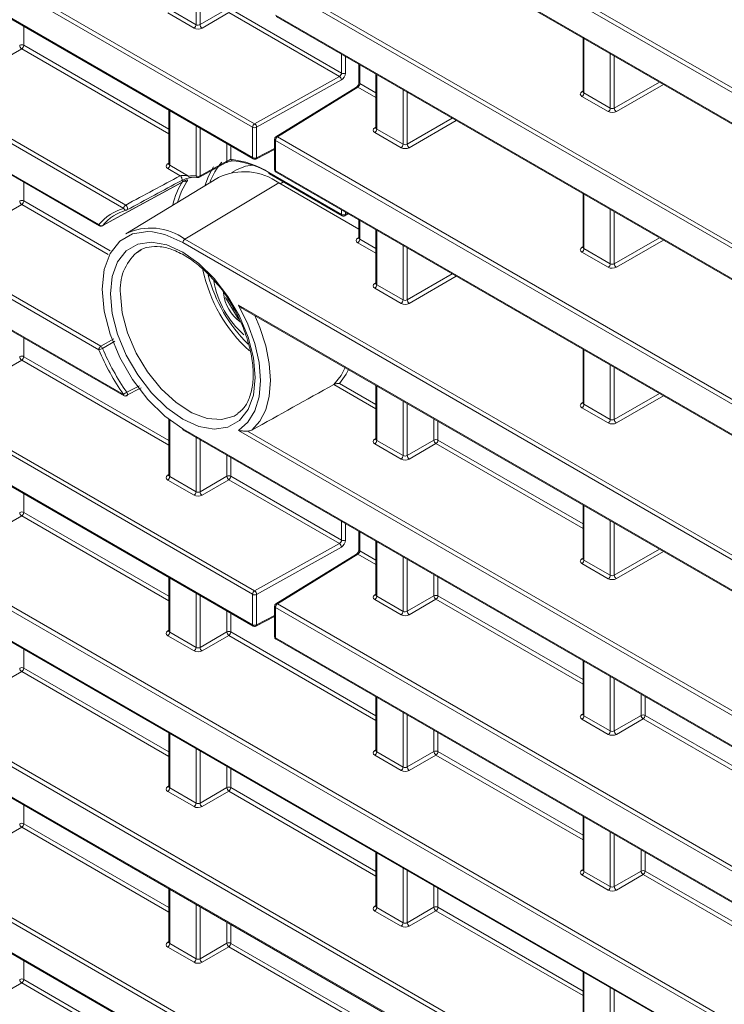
# Model space of a CAD drawing. Header units: millimetres. Extents: x 0 to 1118, y 0 to 864.
# Tile 17 of 256: x 180 to 192, y 107 to 124. Entities that reach past the tile are written whole.
import ezdxf

# ---------------------------------------------------------------- set-up
doc = ezdxf.new("R2010")
doc.units = ezdxf.units.MM

msp = doc.modelspace()

# ---------------------------------------------------------------- linework, layer by layer
at = {"color": 9, "linetype": 'Continuous', "lineweight": 0}
for p, q in [((184.1266, 121.9786), (91.5943, 175.3963)), ((91.6291, 175.4572), (184.1613, 122.0395)), ((91.5943, 174.8642), (184.1266, 121.4464)), ((181.8711, 120.5566), (91.5943, 172.6723)), ((91.6291, 172.7331), (181.9059, 120.6174)), ((91.5943, 172.1401), (181.4366, 120.2753)), ((181.4353, 118.0841), (91.5943, 169.9482)), ((91.6291, 170.0091), (181.4701, 118.145)), ((91.5943, 169.416), (181.8685, 117.3019)), ((91.6291, 167.285), (184.1613, 113.8673)), ((184.1266, 113.8064), (91.5943, 167.2241)), ((91.5943, 166.692), (184.1266, 113.2742)), ((91.6291, 164.5609), (239.6921, 79.0859)), ((239.6574, 79.0251), (91.5943, 164.5001)), ((91.5943, 163.9679), (239.6574, 78.4929)), ((239.6574, 76.301), (91.5943, 161.776)), ((91.6291, 161.8369), (239.6921, 76.3619)), ((91.5943, 161.2438), (239.6574, 75.7688)), ((220.0739, 106.6748), (184.5255, 127.1965)), ((184.5602, 127.2573), (220.1086, 106.7357)), ((184.5255, 126.6643), (220.0739, 106.1427)), ((183.1362, 123.7727), (183.1362, 124.7253)), ((183.2063, 124.6849), (183.2063, 123.7738)), ((220.0739, 103.9508), (184.5255, 124.4724)), ((184.5602, 124.5333), (220.1086, 104.0116)), ((182.6754, 124.0388), (183.1362, 123.7727)), ((183.2063, 123.7738), (183.6752, 124.0445)), ((183.7453, 124.0441), (185.6817, 122.9263)), ((183.1015, 123.7119), (182.6406, 123.9779)), ((183.7105, 123.9832), (183.2417, 123.7126)), ((185.6445, 122.8668), (183.7105, 123.9832)), ((184.5255, 123.9402), (220.0739, 103.4186)), ((180.1214, 123.7417), (180.1214, 123.4121)), ((189.9232, 123.5313), (189.9232, 122.5788)), ((180.0866, 123.3512), (179.6177, 123.0805)), ((182.6607, 121.8652), (180.0866, 123.3512)), ((180.1214, 123.4121), (182.6607, 121.9462)), ((185.6817, 122.9263), (185.6817, 123.2559)), ((185.7511, 123.2158), (185.7511, 122.9256)), ((190.3841, 122.3127), (190.3841, 123.2653)), ((190.4541, 123.2248), (190.4541, 122.3138)), ((186.0019, 123.071), (186.0019, 122.7414)), ((184.1613, 122.0395), (185.6445, 122.8668)), ((186.2993, 122.8993), (186.2993, 121.9467)), ((185.6792, 122.8052), (184.1961, 121.9779)), ((185.9683, 122.6799), (184.5602, 121.8092)), ((186.2846, 122.4972), (185.9683, 122.6799)), ((186.0019, 122.7414), (186.2846, 122.5782)), ((190.4541, 122.3138), (191.2433, 122.7693)), ((191.314, 122.7285), (190.4895, 122.2525)), ((186.7601, 121.6807), (186.7601, 122.6333)), ((186.8302, 122.5928), (186.8302, 121.6817)), ((189.8873, 122.6002), (189.9086, 122.6134)), ((190.3493, 122.2518), (189.8885, 122.5179)), ((189.9232, 122.5788), (190.3841, 122.3127)), ((182.6754, 122.2673), (182.6754, 121.3147)), ((183.1362, 121.1277), (183.1362, 122.0013)), ((184.1266, 121.4464), (184.1266, 121.9786)), ((184.1961, 121.9779), (184.1961, 121.4457)), ((186.2633, 121.9682), (186.2846, 121.9814)), ((186.8302, 121.6817), (187.6193, 122.1373)), ((187.69, 122.0965), (186.8656, 121.6205)), ((183.2063, 121.9608), (183.2063, 121.1273)), ((184.5602, 121.8092), (220.1086, 101.2876)), ((186.7254, 121.6198), (186.2646, 121.8859)), ((186.2993, 121.9467), (186.7601, 121.6807)), ((183.6752, 121.3828), (183.6752, 121.6901)), ((183.7453, 121.6496), (183.7453, 121.4172)), ((220.0739, 101.2267), (184.5255, 121.7483)), ((184.5255, 121.7483), (184.5255, 121.2162)), ((184.1961, 121.4457), (184.5108, 121.6091)), ((182.6394, 121.3362), (182.6607, 121.3493)), ((182.6754, 121.3147), (183.0063, 121.1237)), ((182.858, 121.1284), (182.6406, 121.2538)), ((184.4084, 121.1876), (185.6817, 120.4525)), ((184.5255, 121.2162), (220.0739, 100.6945)), ((180.1214, 121.0176), (180.1214, 120.688)), ((182.9405, 120.0202), (184.5852, 121.0027)), ((184.6098, 120.9885), (184.6679, 121.0208)), ((189.9232, 120.8073), (189.9232, 119.8547)), ((180.0866, 120.6271), (179.6177, 120.3565)), ((181.6016, 119.7526), (180.0866, 120.6271)), ((180.1214, 120.688), (181.6323, 119.8158)), ((185.6817, 120.4525), (185.6817, 120.5318)), ((185.7511, 120.4917), (185.7511, 120.4518)), ((185.7511, 120.4518), (185.7875, 120.4707)), ((190.3841, 119.5886), (190.3841, 120.5412)), ((190.4541, 120.5008), (190.4541, 119.5897)), ((186.0019, 120.347), (186.0019, 120.0174)), ((186.2993, 120.1753), (186.2993, 119.2227)), ((221.4635, 97.7004), (182.9058, 119.9593)), ((182.9405, 120.0202), (221.4982, 97.7613)), ((185.9659, 120.0388), (185.9872, 120.052)), ((186.2846, 119.7732), (185.9671, 119.9565)), ((186.0019, 120.0174), (186.2846, 119.8541)), ((186.7601, 118.9566), (186.7601, 119.9092)), ((190.4541, 119.5897), (191.2433, 120.0452)), ((191.314, 120.0044), (190.4895, 119.5285)), ((186.8302, 119.8688), (186.8302, 118.9577)), ((189.8873, 119.8761), (189.9086, 119.8893)), ((190.3493, 119.5278), (189.8885, 119.7938)), ((189.9232, 119.8547), (190.3841, 119.5886)), ((186.8302, 118.9577), (187.6193, 119.4132)), ((186.2633, 119.2441), (186.2846, 119.2573)), ((186.2993, 119.2227), (186.7601, 118.9566)), ((187.69, 119.3724), (186.8656, 118.8964)), ((186.7254, 118.8957), (186.2646, 119.1618)), ((183.8768, 118.8666), (221.4635, 97.1682)), ((180.1214, 118.2936), (180.1214, 117.964)), ((181.4701, 118.145), (181.6972, 118.2782)), ((181.7152, 118.2354), (181.4998, 118.1091)), ((189.9232, 118.0832), (189.9232, 117.1306)), ((180.0866, 117.9031), (179.6177, 117.6324)), ((182.6607, 116.4171), (180.0866, 117.9031)), ((180.1214, 117.964), (182.6607, 116.498)), ((190.3841, 116.8646), (190.3841, 117.8172)), ((190.4541, 117.7767), (190.4541, 116.8656)), ((185.6488, 117.4971), (186.2846, 117.13)), ((181.9242, 117.3427), (182.1471, 117.4544)), ((186.2846, 117.0491), (185.5449, 117.4761)), ((186.2993, 117.4512), (186.2993, 116.4986)), ((190.4541, 116.8656), (191.2433, 117.3212)), ((186.7601, 116.2325), (186.7601, 117.1851)), ((186.8302, 117.1447), (186.8302, 116.2336)), ((189.8873, 117.1521), (189.9086, 117.1652)), ((191.314, 117.2803), (190.4895, 116.8044)), ((190.3493, 116.8037), (189.8885, 117.0697)), ((189.9232, 117.1306), (190.3841, 116.8646)), ((182.6754, 116.8637), (182.6754, 115.8666)), ((187.2991, 116.5043), (187.2991, 116.874)), ((187.3692, 116.8335), (187.3692, 116.5039)), ((182.9058, 116.703), (220.0739, 95.2464)), ((220.0739, 95.7785), (183.8768, 116.6747)), ((184.038, 116.6625), (220.1086, 95.8394)), ((183.1362, 115.6005), (183.1362, 116.5531)), ((183.2063, 116.5127), (183.2063, 115.6016)), ((186.2633, 116.52), (186.2846, 116.5332)), ((186.2993, 116.4986), (186.7601, 116.2325)), ((186.8302, 116.2336), (187.2991, 116.5043)), ((187.3692, 116.5039), (189.9086, 115.038)), ((186.7254, 116.1717), (186.2646, 116.4377)), ((187.3345, 116.4431), (186.8656, 116.1724)), ((189.9086, 114.9571), (187.3345, 116.4431)), ((183.6752, 115.8723), (183.6752, 116.242)), ((183.7453, 116.2015), (183.7453, 115.8719)), ((182.6394, 115.888), (182.6607, 115.9012)), ((183.1015, 115.5396), (182.6406, 115.8057)), ((182.6754, 115.8666), (183.1362, 115.6005)), ((183.2063, 115.6016), (183.6752, 115.8723)), ((183.7105, 115.811), (183.2417, 115.5403)), ((185.6445, 114.6946), (183.7105, 115.811)), ((183.7453, 115.8719), (185.6817, 114.7541)), ((180.1214, 115.5695), (180.1214, 115.2399)), ((189.9232, 115.3591), (189.9232, 114.4065)), ((180.0866, 115.179), (179.6177, 114.9083)), ((182.6607, 113.693), (180.0866, 115.179)), ((180.1214, 115.2399), (182.6607, 113.7739)), ((185.6817, 114.7541), (185.6817, 115.0837)), ((190.3841, 114.1405), (190.3841, 115.0931)), ((185.7511, 115.0436), (185.7511, 114.7534)), ((190.4541, 115.0526), (190.4541, 114.1415)), ((186.0019, 114.8988), (186.0019, 114.5692)), ((184.1613, 113.8673), (185.6445, 114.6946)), ((185.6792, 114.633), (184.1961, 113.8057)), ((186.0019, 114.5692), (186.2846, 114.406)), ((186.2993, 114.7271), (186.2993, 113.7745)), ((190.4541, 114.1415), (191.2433, 114.5971)), ((185.9683, 114.5076), (184.5602, 113.637)), ((186.2846, 114.325), (185.9683, 114.5076)), ((186.7601, 113.5085), (186.7601, 114.4611)), ((186.8302, 114.4206), (186.8302, 113.5095)), ((189.8873, 114.428), (189.9086, 114.4412)), ((189.9232, 114.4065), (190.3841, 114.1405)), ((191.314, 114.5563), (190.4895, 114.0803)), ((190.3493, 114.0796), (189.8885, 114.3457)), ((182.6754, 114.0951), (182.6754, 113.1425)), ((187.2991, 113.7802), (187.2991, 114.1499)), ((187.3692, 114.1095), (187.3692, 113.7799)), ((183.1362, 112.8765), (183.1362, 113.829)), ((183.2063, 113.7886), (183.2063, 112.8775)), ((184.1266, 113.2742), (184.1266, 113.8064)), ((184.1961, 113.8057), (184.1961, 113.2735)), ((186.2633, 113.796), (186.2846, 113.8091)), ((186.7254, 113.4476), (186.2646, 113.7136)), ((186.2993, 113.7745), (186.7601, 113.5085)), ((186.8302, 113.5095), (187.2991, 113.7802)), ((187.3345, 113.719), (186.8656, 113.4483)), ((189.9086, 112.233), (187.3345, 113.719)), ((187.3692, 113.7799), (189.9086, 112.3139)), ((220.0739, 93.0545), (184.5255, 113.5761)), ((184.5255, 113.5761), (184.5255, 113.0439)), ((184.5602, 113.637), (220.1086, 93.1153)), ((183.6752, 113.1482), (183.6752, 113.5179)), ((183.7453, 113.4774), (183.7453, 113.1478)), ((184.1961, 113.2735), (184.5108, 113.4369)), ((182.6394, 113.1639), (182.6607, 113.1771)), ((183.1015, 112.8156), (182.6406, 113.0816)), ((182.6754, 113.1425), (183.1362, 112.8765)), ((183.2063, 112.8775), (183.6752, 113.1482)), ((183.7105, 113.087), (183.2417, 112.8163)), ((186.2846, 111.601), (183.7105, 113.087)), ((183.7453, 113.1478), (186.2846, 111.6819)), ((184.5255, 113.0439), (220.0739, 92.5223)), ((180.1214, 112.8454), (180.1214, 112.5158)), ((180.1214, 112.5158), (182.6607, 111.0499)), ((189.9232, 112.6351), (189.9232, 111.6825)), ((180.0866, 112.4549), (179.6177, 112.1842)), ((182.6607, 110.9689), (180.0866, 112.4549)), ((190.3841, 111.4164), (190.3841, 112.369)), ((190.4541, 112.3286), (190.4541, 111.4175)), ((186.2993, 112.003), (186.2993, 111.0504)), ((190.923, 111.6882), (190.923, 112.0579)), ((190.9931, 112.0174), (190.9931, 111.6878)), ((186.7601, 110.7844), (186.7601, 111.737)), ((186.8302, 111.6965), (186.8302, 110.7855)), ((189.8873, 111.7039), (189.9086, 111.7171)), ((189.9232, 111.6825), (190.3841, 111.4164)), ((190.4541, 111.4175), (190.923, 111.6882)), ((190.9931, 111.6878), (193.5325, 110.2219)), ((190.3493, 111.3556), (189.8885, 111.6216)), ((190.9584, 111.6269), (190.4895, 111.3563)), ((193.5325, 110.1409), (190.9584, 111.6269)), ((182.6754, 111.371), (182.6754, 110.4184)), ((187.2991, 111.0561), (187.2991, 111.4258)), ((187.3692, 111.3854), (187.3692, 111.0558)), ((183.1362, 110.1524), (183.1362, 111.105)), ((183.2063, 111.0645), (183.2063, 110.1534)), ((186.2633, 111.0719), (186.2846, 111.0851)), ((186.7254, 110.7235), (186.2646, 110.9896)), ((186.2993, 111.0504), (186.7601, 110.7844)), ((186.8302, 110.7855), (187.2991, 111.0561)), ((187.3345, 110.9949), (186.8656, 110.7242)), ((189.9086, 109.5089), (187.3345, 110.9949)), ((187.3692, 111.0558), (189.9086, 109.5898)), ((183.6752, 110.4241), (183.6752, 110.7938)), ((183.7453, 110.7534), (183.7453, 110.4238)), ((182.6394, 110.4399), (182.6607, 110.453)), ((183.2063, 110.1534), (183.6752, 110.4241)), ((183.1015, 110.0915), (182.6406, 110.3575)), ((182.6754, 110.4184), (183.1362, 110.1524)), ((183.7105, 110.3629), (183.2417, 110.0922)), ((186.2846, 108.8769), (183.7105, 110.3629)), ((183.7453, 110.4238), (186.2846, 108.9578)), ((180.1214, 110.1213), (180.1214, 109.7917)), ((176.816, 109.9354), (234.4104, 76.6869)), ((189.9232, 109.911), (189.9232, 108.9584)), ((234.3757, 76.626), (176.7695, 109.8814)), ((180.1214, 109.7917), (182.6607, 108.3258)), ((180.0866, 109.7309), (179.6177, 109.4602)), ((182.6607, 108.2449), (180.0866, 109.7309)), ((190.3841, 108.6924), (190.3841, 109.645)), ((190.4541, 109.6045), (190.4541, 108.6934)), ((186.2993, 109.279), (186.2993, 108.3264)), ((190.923, 108.9641), (190.923, 109.3338)), ((190.9931, 109.2933), (190.9931, 108.9637)), ((177.1321, 109.1399), (234.3757, 76.0938)), ((186.7601, 108.0603), (186.7601, 109.0129)), ((186.8302, 108.9725), (186.8302, 108.0614)), ((189.8873, 108.9798), (189.9086, 108.993)), ((190.3493, 108.6315), (189.8885, 108.8975)), ((189.9232, 108.9584), (190.3841, 108.6924)), ((190.4541, 108.6934), (190.923, 108.9641)), ((190.9584, 108.9029), (190.4895, 108.6322)), ((193.5325, 107.4169), (190.9584, 108.9029)), ((190.9931, 108.9637), (193.5325, 107.4978)), ((187.2991, 108.3321), (187.2991, 108.7018)), ((182.6754, 108.6469), (182.6754, 107.6943)), ((187.3692, 108.6613), (187.3692, 108.3317)), ((183.1362, 107.4283), (183.1362, 108.3809)), ((186.2633, 108.3478), (186.2846, 108.361)), ((183.2063, 108.3404), (183.2063, 107.4294)), ((186.7254, 107.9995), (186.2646, 108.2655)), ((186.2993, 108.3264), (186.7601, 108.0603)), ((186.8302, 108.0614), (187.2991, 108.3321)), ((187.3345, 108.2708), (186.8656, 108.0002)), ((189.9086, 106.7848), (187.3345, 108.2708)), ((187.3692, 108.3317), (189.9086, 106.8658)), ((183.6752, 107.7), (183.6752, 108.0698)), ((183.7453, 108.0293), (183.7453, 107.6997)), ((182.6394, 107.7158), (182.6607, 107.729)), ((182.6754, 107.6943), (183.1362, 107.4283)), ((183.2063, 107.4294), (183.6752, 107.7)), ((183.7453, 107.6997), (186.2846, 106.2338)), ((183.1015, 107.3674), (182.6406, 107.6335)), ((183.7105, 107.6388), (183.2417, 107.3681)), ((186.2846, 106.1528), (183.7105, 107.6388)), ((180.1214, 107.3973), (180.1214, 107.0677)), ((189.9232, 107.1869), (189.9232, 106.2343)), ((180.0866, 107.0068), (179.6177, 106.7361)), ((182.6607, 105.5208), (180.0866, 107.0068)), ((180.1214, 107.0677), (182.6607, 105.6017)), ((190.3841, 105.9683), (190.3841, 106.9209)), ((190.4541, 106.8804), (190.4541, 105.9693))]:
    msp.add_line(p, q, dxfattribs=at)
at = {"color": 7, "linetype": 'Continuous', "lineweight": 15}
for p, q in [((91.6047, 174.8413), (184.137, 121.4235)), ((91.6047, 172.1172), (181.447, 120.2524)), ((91.6047, 169.3931), (181.8788, 117.279)), ((91.6047, 166.6691), (184.137, 113.2513)), ((91.6047, 163.945), (239.6678, 78.47)), ((91.6047, 161.2209), (239.6678, 75.7459)), ((184.5358, 126.6414), (220.0842, 106.1198)), ((184.5358, 123.9173), (220.0842, 103.3957)), ((189.9086, 123.5398), (189.9086, 122.5996)), ((185.9872, 123.0795), (185.9872, 122.7618)), ((186.2846, 122.9078), (186.2846, 121.9676)), ((185.9427, 122.6819), (184.5345, 121.8113)), ((189.9085, 122.5998), (189.9071, 122.5935)), ((182.6607, 122.2758), (182.6607, 121.3355)), ((186.2845, 121.9678), (186.2832, 121.9615)), ((184.5108, 121.7687), (184.5108, 121.2366)), ((184.185, 121.4225), (184.5108, 121.5915)), ((182.6606, 121.3358), (182.6593, 121.3294)), ((183.1955, 121.1039), (183.6644, 121.3594)), ((183.8419, 121.2311), (183.7635, 121.1881)), ((184.4188, 121.1647), (185.692, 120.4296)), ((184.5358, 121.1933), (220.0842, 100.6716)), ((181.4961, 120.2517), (182.9429, 121.0422)), ((183.5302, 121.0984), (181.9061, 120.1139)), ((183.0464, 121.0943), (183.1701, 121.0981)), ((185.9872, 120.1934), (184.5852, 121.0027)), ((189.9086, 120.8157), (189.9086, 119.8755)), ((185.7401, 120.4285), (185.8035, 120.4615)), ((185.9872, 120.3554), (185.9872, 120.0382)), ((186.2846, 120.1837), (186.2846, 119.2435)), ((185.9871, 120.0384), (185.9858, 120.0321)), ((182.1701, 119.8299), (182.1005, 119.7846)), ((189.9085, 119.8758), (189.9071, 119.8694)), ((186.2845, 119.2437), (186.2832, 119.2374)), ((183.8803, 118.6221), (183.6516, 118.9979)), ((183.9665, 118.7979), (221.4738, 97.1453)), ((189.9086, 118.0917), (189.9086, 117.1514)), ((182.1747, 117.4166), (181.9032, 117.2811)), ((186.2846, 117.4596), (186.2846, 116.5194)), ((189.9085, 117.1517), (189.9071, 117.1453)), ((182.6607, 116.8754), (182.6607, 115.8874)), ((183.8357, 116.9446), (183.8737, 116.9698)), ((182.9161, 116.6802), (220.0842, 95.2235)), ((186.2845, 116.5197), (186.2832, 116.5133)), ((182.6606, 115.8876), (182.6593, 115.8813)), ((189.9086, 115.3676), (189.9086, 114.4274)), ((185.9872, 114.9073), (185.9872, 114.5896)), ((186.2846, 114.7356), (186.2846, 113.7953)), ((185.9427, 114.5097), (184.5345, 113.6391)), ((189.9085, 114.4276), (189.9071, 114.4213)), ((182.6607, 114.1035), (182.6607, 113.1633)), ((186.2845, 113.7956), (186.2832, 113.7892)), ((184.5108, 113.5965), (184.5108, 113.0644)), ((184.185, 113.2503), (184.5108, 113.4193)), ((182.6606, 113.1636), (182.6593, 113.1572)), ((184.5358, 113.0211), (220.0842, 92.4994)), ((189.9086, 112.6435), (189.9086, 111.7033)), ((186.2846, 112.0115), (186.2846, 111.0713)), ((189.9085, 111.7035), (189.9071, 111.6972)), ((182.6607, 111.3795), (182.6607, 110.4392)), ((186.2845, 111.0715), (186.2832, 111.0652)), ((182.6606, 110.4395), (182.6593, 110.4331)), ((189.9086, 109.9194), (189.9086, 108.9792)), ((186.2846, 109.2874), (186.2846, 108.3472)), ((177.2073, 109.0795), (234.386, 76.071)), ((189.9085, 108.9795), (189.9071, 108.9731)), ((182.6607, 108.6554), (182.6607, 107.7152)), ((186.2845, 108.3474), (186.2832, 108.3411)), ((182.6606, 107.7154), (182.6593, 107.7091)), ((189.9086, 107.1954), (189.9086, 106.2552))]:
    msp.add_line(p, q, dxfattribs=at)
at = {"color": 9, "linetype": 'Continuous', "lineweight": 0, "flags": 128}
for points in [[(183.2063, 121.1273), (183.441, 121.2552), (183.6752, 121.3828)], [(182.858, 121.1284), (182.8684, 121.1196), (182.8779, 121.1077), (182.8854, 121.0938), (182.8902, 121.0794), (182.8919, 121.0657), (182.8903, 121.0543), (182.8855, 121.0463), (182.8781, 121.0423)], [(181.501, 120.256), (181.5373, 120.2759), (181.8228, 120.4319), (182.948, 121.0467)], [(182.9429, 121.0424), (182.9453, 121.0441), (182.948, 121.0467)], [(181.9059, 120.6174), (181.9162, 120.6088), (181.9256, 120.5971), (181.9331, 120.5835), (181.9381, 120.5692), (181.9399, 120.5556), (181.9385, 120.5442), (181.934, 120.5359), (181.9302, 120.533)], [(181.501, 120.256), (181.4984, 120.2534), (181.4959, 120.2518)], [(182.9058, 119.9593), (182.5921, 120.0996), (182.3722, 120.1462)], [(181.6394, 119.0622), (181.6712, 119.3693), (181.7648, 119.6243), (181.9157, 119.8145), (182.1162, 119.9303), (182.3563, 119.9659), (182.624, 119.9195), (182.9058, 119.7935), (183.1876, 119.5942), (183.4552, 119.3315), (183.6953, 119.0187), (183.8959, 118.6714), (184.0467, 118.307), (184.1404, 117.9438), (184.1721, 117.6001), (184.1404, 117.293), (184.0467, 117.038), (183.8959, 116.8479), (183.6953, 116.7321), (183.4552, 116.6965), (183.1876, 116.7428), (182.9058, 116.8688), (182.624, 117.0682), (182.3563, 117.3308), (182.1162, 117.6437), (181.9157, 117.991), (181.7648, 118.3553), (181.6712, 118.7185), (181.6394, 119.0622)], [(181.8147, 119.0613), (181.8464, 118.7293), (181.94, 118.3785), (182.0903, 118.0279), (182.2892, 117.6963), (182.5261, 117.4016), (182.7881, 117.1598), (183.0611, 116.9838), (183.3305, 116.8831), (183.5816, 116.8632), (183.801, 116.9252), (183.8357, 116.9446)], [(183.8768, 116.6747), (184.0412, 116.8158), (184.1632, 117.0136), (184.2383, 117.2605), (184.2636, 117.5473), (184.2383, 117.8634), (184.1632, 118.197), (184.0412, 118.5356), (183.8768, 118.8666)], [(184.1644, 118.6836), (184.2531, 118.4723), (184.3553, 118.154), (184.4178, 117.8424), (184.4388, 117.5464), (184.4178, 117.2748), (184.3553, 117.0353), (184.2531, 116.835), (184.1143, 116.6797)], [(181.9242, 117.3427), (181.9314, 117.3289), (181.9359, 117.3144), (181.9373, 117.3007), (181.9354, 117.2891), (181.9305, 117.2807), (181.9262, 117.2776)]]:
    msp.add_lwpolyline(points, dxfattribs=at)
at = {"color": 7, "linetype": 'Continuous', "lineweight": 15, "flags": 128}
for points in [[(183.2897, 120.9526), (183.3519, 121.122), (183.4445, 121.2868)], [(184.1238, 121.3159), (184.0016, 121.2945), (183.8419, 121.2311)], [(182.9771, 121.0302), (182.8813, 120.8587), (182.8127, 120.6634)], [(182.3722, 120.1462), (182.2941, 120.1512), (182.0267, 120.1116), (181.8035, 119.9826), (181.6355, 119.7709), (181.5312, 119.487), (181.4959, 119.1451), (181.5312, 118.7624), (181.6355, 118.3581), (181.8035, 117.9524), (182.0267, 117.5657), (182.2941, 117.2174), (182.5921, 116.925), (182.9058, 116.703)], [(185.5449, 117.4761), (185.6731, 117.6341), (185.7438, 117.7718)], [(185.8028, 117.7378), (185.7629, 117.6574), (185.6488, 117.4971)]]:
    msp.add_lwpolyline(points, dxfattribs=at)
at = {"color": 9, "linetype": 'Continuous', "lineweight": 0}
for centre, radius, start, end in [((183.0593, 123.7763), 0.077, 303.22971, 357.34769), ((183.2854, 123.7787), 0.0793, 183.52223, 236.47777), ((180.086, 123.3437), 0.077, 62.65648, 116.76622), ((180.1304, 123.4173), 0.0793, 183.52223, 236.47777), ((180.0444, 123.4157), 0.077, 303.22971, 357.34769), ((185.5988, 122.8004), 0.0806, 3.40668, 55.42354), ((185.7171, 122.9949), 0.0772, 242.69935, 296.146), ((185.9538, 122.6603), 0.0244, 53.48924, 117.32586), ((186.0112, 122.7636), 0.024, 184.12934, 247.1908), ((189.9026, 122.6235), 0.0279, 236.5278, 281.56335), ((189.8463, 122.5823), 0.077, 303.22971, 357.34769), ((190.3071, 122.3163), 0.077, 303.22971, 357.34769), ((190.5333, 122.3186), 0.0793, 183.52223, 236.47777), ((184.2035, 121.975), 0.077, 123.22971, 177.34769), ((184.162, 122.0472), 0.0772, 242.69935, 296.146), ((184.1156, 121.9731), 0.0806, 3.40668, 55.42354), ((186.2787, 121.9914), 0.0279, 236.51329, 281.70625), ((184.6024, 121.7448), 0.077, 123.22971, 177.34769), ((184.5457, 121.7896), 0.0244, 53.48924, 117.32586), ((186.2223, 121.9503), 0.077, 303.22971, 357.34769), ((184.5348, 121.7705), 0.024, 184.12934, 247.1908), ((186.6832, 121.6843), 0.077, 303.22971, 357.34769), ((186.9094, 121.6866), 0.0793, 183.52223, 236.47777), ((182.6548, 121.3594), 0.0279, 236.51329, 281.70625), ((182.5984, 121.3183), 0.077, 303.22971, 357.34769), ((183.6502, 121.3804), 0.0251, 304.11985, 5.50698), ((183.7823, 121.425), 0.0378, 192.0029, 259.39907), ((184.1511, 121.4438), 0.0247, 173.76303, 234.92479), ((184.162, 121.5151), 0.0772, 242.69935, 296.146), ((184.1721, 121.4429), 0.0241, 302.2493, 6.86155), ((183.1035, 120.087), 1.0412, 88.19842, 95.35501), ((183.0461, 121.1359), 0.0416, 197.07164, 270.36222), ((183.1716, 121.1961), 0.077, 242.65648, 296.76622), ((183.1742, 121.137), 0.0391, 193.83024, 263.89254), ((183.1813, 121.1249), 0.0252, 304.46704, 5.46467), ((184.4322, 121.1846), 0.024, 172.814, 235.87382), ((184.5354, 121.2388), 0.0247, 185.07867, 246.24147), ((184.5493, 121.2132), 0.024, 172.814, 235.87382), ((182.9559, 121.0758), 0.0503, 236.38556, 294.91804), ((180.086, 120.6196), 0.077, 62.65648, 116.76622), ((180.1304, 120.6932), 0.0793, 183.52223, 236.47777), ((180.0444, 120.6916), 0.077, 303.22971, 357.34769), ((181.9481, 120.553), 0.077, 123.22971, 177.34769), ((181.9116, 120.5709), 0.0429, 199.45836, 280.64479), ((185.7062, 120.4498), 0.0247, 173.76303, 234.92479), ((185.7171, 120.5211), 0.0772, 242.69935, 296.146), ((185.7272, 120.4489), 0.0241, 302.2493, 6.86155), ((181.4604, 120.2723), 0.024, 172.814, 235.87382), ((181.4805, 120.3048), 0.0529, 213.93372, 292.79559), ((182.9827, 119.9557), 0.077, 123.22971, 177.34769), ((185.9813, 120.0621), 0.0279, 236.5278, 281.56335), ((185.9249, 120.0209), 0.077, 303.22971, 357.34769), ((182.6506, 119.1491), 0.8405, 130.88234, 185.9935), ((189.9026, 119.8994), 0.0279, 236.5278, 281.56335), ((189.8463, 119.8582), 0.077, 303.22971, 357.34769), ((190.3071, 119.5922), 0.077, 303.22971, 357.34769), ((190.5333, 119.5946), 0.0793, 183.52223, 236.47777), ((185.8699, 120.0423), 2.6025, 194.5476, 225.55837), ((186.2787, 119.2674), 0.0279, 236.51329, 281.70625), ((186.2223, 119.2262), 0.077, 303.22971, 357.34769), ((186.6832, 118.9602), 0.077, 303.22971, 357.34769), ((186.9094, 118.9625), 0.0793, 183.52223, 236.47777), ((181.5123, 118.0805), 0.077, 123.22971, 177.34769), ((181.3844, 118.3107), 0.2323, 282.6617, 299.77739), ((181.4275, 118.0795), 0.0781, 22.30373, 56.99261), ((180.086, 117.8955), 0.077, 62.65648, 116.76622), ((180.1304, 117.9692), 0.0793, 183.52223, 236.47777), ((180.0444, 117.9675), 0.077, 303.22971, 357.34769), ((182.0868, 117.0625), 0.324, 120.12388, 132.36094), ((181.8923, 117.2989), 0.024, 172.814, 235.87382), ((189.9026, 117.1753), 0.0279, 236.5278, 281.56335), ((189.8463, 117.1342), 0.077, 303.22971, 357.34769), ((190.3071, 116.8681), 0.077, 303.22971, 357.34769), ((190.5333, 116.8705), 0.0793, 183.52223, 236.47777), ((182.9303, 116.7004), 0.0247, 173.76303, 234.92479), ((186.2787, 116.5433), 0.0279, 236.5278, 281.56335), ((186.2223, 116.5022), 0.077, 303.22971, 357.34769), ((187.3338, 116.4355), 0.077, 62.65648, 116.76622), ((187.3783, 116.5092), 0.0793, 183.52223, 236.47777), ((187.2923, 116.5075), 0.077, 303.22971, 357.34769), ((186.6832, 116.2361), 0.077, 303.22971, 357.34769), ((186.9094, 116.2385), 0.0793, 183.52223, 236.47777), ((182.6548, 115.9113), 0.0279, 236.5278, 281.56335), ((182.5984, 115.8701), 0.077, 303.22971, 357.34769), ((183.7099, 115.8035), 0.077, 62.65648, 116.76622), ((183.7543, 115.8771), 0.0793, 183.52223, 236.47777), ((183.6683, 115.8755), 0.077, 303.22971, 357.34769), ((183.0593, 115.6041), 0.077, 303.22971, 357.34769), ((183.2854, 115.6064), 0.0793, 183.52223, 236.47777), ((180.086, 115.1714), 0.077, 62.65648, 116.76622), ((180.1304, 115.2451), 0.0793, 183.52223, 236.47777), ((180.0444, 115.2434), 0.077, 303.22971, 357.34769), ((185.7171, 114.8227), 0.0772, 242.69935, 296.146), ((185.5988, 114.6282), 0.0806, 3.40668, 55.42354), ((186.0112, 114.5914), 0.024, 184.12934, 247.1908), ((185.9538, 114.4881), 0.0244, 53.48924, 117.32586), ((189.9026, 114.4512), 0.0279, 236.51329, 281.70625), ((189.8463, 114.4101), 0.077, 303.22971, 357.34769), ((190.3071, 114.1441), 0.077, 303.22971, 357.34769), ((190.5333, 114.1464), 0.0793, 183.52223, 236.47777), ((184.2035, 113.8028), 0.077, 123.22971, 177.34769), ((184.162, 113.875), 0.0772, 242.69935, 296.146), ((184.1156, 113.8009), 0.0806, 3.40668, 55.42354), ((186.2787, 113.8192), 0.0279, 236.51329, 281.70625), ((186.2223, 113.7781), 0.077, 303.22971, 357.34769), ((187.3338, 113.7114), 0.077, 62.65648, 116.76622), ((187.3783, 113.7851), 0.0793, 183.52223, 236.47777), ((187.2923, 113.7834), 0.077, 303.22971, 357.34769), ((184.5348, 113.5983), 0.024, 184.12934, 247.1908), ((184.6024, 113.5725), 0.077, 123.22971, 177.34769), ((184.5457, 113.6174), 0.0244, 53.48924, 117.32586), ((186.6832, 113.512), 0.077, 303.22971, 357.34769), ((186.9094, 113.5144), 0.0793, 183.52223, 236.47777), ((184.1511, 113.2715), 0.0247, 173.76303, 234.92479), ((184.162, 113.3429), 0.0772, 242.69935, 296.146), ((184.1721, 113.2706), 0.0241, 302.2493, 6.86155), ((182.6548, 113.1872), 0.0279, 236.5278, 281.56335), ((182.5984, 113.1461), 0.077, 303.22971, 357.34769), ((183.7099, 113.0794), 0.077, 62.65648, 116.76622), ((183.7543, 113.1531), 0.0793, 183.52223, 236.47777), ((183.6683, 113.1514), 0.077, 303.22971, 357.34769), ((184.5354, 113.0665), 0.0247, 185.07867, 246.24147), ((184.5493, 113.0409), 0.024, 172.814, 235.87382), ((183.0593, 112.88), 0.077, 303.22971, 357.34769), ((183.2854, 112.8824), 0.0793, 183.52223, 236.47777), ((180.086, 112.4474), 0.077, 62.65648, 116.76622), ((180.1304, 112.521), 0.0793, 183.52223, 236.47777), ((180.0444, 112.5194), 0.077, 303.22971, 357.34769), ((189.9026, 111.7272), 0.0279, 236.51329, 281.70625), ((189.8463, 111.686), 0.077, 303.22971, 357.34769), ((190.9577, 111.6194), 0.077, 62.65648, 116.76622), ((191.0022, 111.693), 0.0793, 183.52223, 236.47777), ((190.9162, 111.6914), 0.077, 303.22971, 357.34769), ((190.3071, 111.42), 0.077, 303.22971, 357.34769), ((190.5333, 111.4223), 0.0793, 183.52223, 236.47777), ((186.2787, 111.0952), 0.0279, 236.5278, 281.56335), ((186.2223, 111.054), 0.077, 303.22971, 357.34769), ((187.3338, 110.9874), 0.077, 62.65648, 116.76622), ((187.3783, 111.061), 0.0793, 183.52223, 236.47777), ((187.2923, 111.0594), 0.077, 303.22971, 357.34769), ((186.6832, 110.788), 0.077, 303.22971, 357.34769), ((186.9094, 110.7903), 0.0793, 183.52223, 236.47777), ((182.6548, 110.4631), 0.0279, 236.5278, 281.56335), ((183.7099, 110.3553), 0.077, 62.65648, 116.76622), ((183.7543, 110.429), 0.0793, 183.52223, 236.47777), ((182.5984, 110.422), 0.077, 303.22971, 357.34769), ((183.6683, 110.4273), 0.077, 303.22971, 357.34769), ((183.0593, 110.1559), 0.077, 303.22971, 357.34769), ((183.2854, 110.1583), 0.0793, 183.52223, 236.47777), ((180.086, 109.7233), 0.077, 62.65648, 116.76622), ((180.1304, 109.797), 0.0793, 183.52223, 236.47777), ((180.0444, 109.7953), 0.077, 303.22971, 357.34769), ((189.9026, 109.0031), 0.0279, 236.5278, 281.56335), ((189.8463, 108.962), 0.077, 303.22971, 357.34769), ((190.9577, 108.8953), 0.077, 62.65648, 116.76622), ((191.0022, 108.969), 0.0793, 183.52223, 236.47777), ((190.9162, 108.9673), 0.077, 303.22971, 357.34769), ((190.3071, 108.6959), 0.077, 303.22971, 357.34769), ((190.5333, 108.6983), 0.0793, 183.52223, 236.47777), ((186.2787, 108.3711), 0.0279, 236.5278, 281.56335), ((186.2223, 108.3299), 0.077, 303.22971, 357.34769), ((187.3338, 108.2633), 0.077, 62.65648, 116.76622), ((187.3783, 108.3369), 0.0793, 183.52223, 236.47777), ((187.2923, 108.3353), 0.077, 303.22971, 357.34769), ((186.6832, 108.0639), 0.077, 303.22971, 357.34769), ((186.9094, 108.0663), 0.0793, 183.52223, 236.47777), ((182.6548, 107.7391), 0.0279, 236.5278, 281.56335), ((182.5984, 107.6979), 0.077, 303.22971, 357.34769), ((183.7099, 107.6313), 0.077, 62.65648, 116.76622), ((183.7543, 107.7049), 0.0793, 183.52223, 236.47777), ((183.6683, 107.7033), 0.077, 303.22971, 357.34769), ((183.0593, 107.4319), 0.077, 303.22971, 357.34769), ((183.2854, 107.4342), 0.0793, 183.52223, 236.47777), ((180.086, 106.9992), 0.077, 62.65648, 116.76622), ((180.1304, 107.0729), 0.0793, 183.52223, 236.47777), ((180.0444, 107.0712), 0.077, 303.22971, 357.34769)]:
    msp.add_arc(centre, radius, start, end, dxfattribs=at)
at = {"color": 7, "linetype": 'Continuous', "lineweight": 15}
for centre, radius, start, end in [((184.5608, 121.7687), 0.05, 121.72906, 180), ((184.3406, 120.6897), 1.0124, 138.06728, 161.7485), ((183.544, 119.7633), 1.666, 58.74509, 83.05974), ((183.7786, 121.418), 0.0303, 263.83685, 299.77137), ((183.5964, 119.7718), 1.6319, 58.74509, 83.05974), ((184.162, 121.4668), 0.05, 240.00269, 297.42268), ((183.9778, 120.1691), 1.0314, 53.92285, 115.7174), ((184.5608, 121.2366), 0.05, 180, 240.00269), ((183.9731, 120.346), 1.2726, 146.51869, 167.90886), ((183.1716, 121.1481), 0.05, 268.27162, 298.58794), ((182.0897, 119.7427), 0.8427, 105.03149, 140.80356), ((182.1409, 119.7342), 0.8257, 105.03149, 140.80356), ((181.9065, 120.577), 0.05, 285.08447, 298.27931), ((185.717, 120.4729), 0.05, 240.00269, 297.42268), ((181.472, 120.2957), 0.05, 240.00269, 298.65468), ((182.345, 119.2028), 1.0113, 53.92285, 115.7174), ((185.8376, 120.0235), 2.6357, 191.82681, 227.9486), ((185.0476, 119.5676), 1.625, 189.9054, 228.66166), ((184.3603, 119.1708), 0.7506, 187.05314, 232.98593), ((185.3528, 119.7423), 4.2539, 202.94233, 215.00754), ((185.3381, 119.7338), 4.168, 202.94233, 215.00754), ((181.9038, 117.3223), 0.05, 240.00269, 296.55959), ((184.5608, 113.5965), 0.05, 121.72906, 180), ((184.162, 113.2946), 0.05, 240.00269, 297.42268), ((184.5608, 113.0644), 0.05, 180, 240.00269)]:
    msp.add_arc(centre, radius, start, end, dxfattribs=at)
at = {"color": 9, "linetype": 'Continuous', "lineweight": 0}
for centre, major_axis, ratio, start_param, end_param in [((183.1722, 123.7541), (0.1, 0.0015), 0.5872749, 3.9179556, 5.4712987), ((183.1716, 123.7946), (0.05, 0.0016), 0.5970671, 3.9082847, 5.4616278), ((185.6438, 122.9073), (0.0278, 0.0416), 0.61609, 3.9844422, 5.5377852), ((185.6779, 122.8862), (0.0527, 0.085), 0.5971668, 3.9630782, 5.5164212), ((185.9677, 122.7203), (0.0237, 0.044), 0.5568971, 3.9280912, 5.4814343), ((189.9592, 122.5601), (0.1, 0.0015), 0.5872749, 2.3646126, 3.9179556), ((189.9586, 122.6006), (0.05, 0.0016), 0.5970671, 3.1228866, 3.9082847), ((190.4194, 122.3345), (0.05, 0.0016), 0.5970671, 3.9082847, 5.4616278), ((190.42, 122.2941), (0.1, 0.0015), 0.5872749, 3.9179556, 5.4712987), ((186.3353, 121.9281), (0.1, 0.0015), 0.5872749, 2.3646126, 3.9179556), ((186.3346, 121.9686), (0.05, 0.0016), 0.5970671, 3.1228866, 3.9082847), ((186.7955, 121.7025), (0.05, 0.0016), 0.5970671, 3.9082847, 5.4616278), ((186.7961, 121.6621), (0.1, 0.0015), 0.5872749, 3.9179556, 5.4712987), ((182.7113, 121.2961), (0.1, 0.0015), 0.5872749, 2.3646126, 3.9179556), ((182.7107, 121.3365), (0.05, 0.0016), 0.5970671, 3.1228866, 3.9082847), ((186.0378, 119.9987), (0.1, 0.0015), 0.5872749, 2.3646126, 3.9179556), ((186.0372, 120.0392), (0.05, 0.0016), 0.5970671, 3.1228866, 3.9082847), ((189.9592, 119.8361), (0.1, 0.0015), 0.5872749, 2.3646126, 3.9179556), ((189.9586, 119.8765), (0.05, 0.0016), 0.5970671, 3.1228866, 3.9082847), ((190.4194, 119.6105), (0.05, 0.0016), 0.5970671, 3.9082847, 5.4616278), ((190.42, 119.57), (0.1, 0.0015), 0.5872749, 3.9179556, 5.4712987), ((186.3353, 119.204), (0.1, 0.0015), 0.5872749, 2.3646126, 3.9179556), ((186.3346, 119.2445), (0.05, 0.0016), 0.5970671, 3.1228866, 3.9082847), ((186.7961, 118.938), (0.1, 0.0015), 0.5872749, 3.9179556, 5.4712987), ((186.7955, 118.9785), (0.05, 0.0016), 0.5970671, 3.9082847, 5.4616278), ((189.9592, 117.112), (0.1, 0.0015), 0.5872749, 2.3646126, 3.9179556), ((189.9586, 117.1524), (0.05, 0.0016), 0.5970671, 3.1228866, 3.9082847), ((190.42, 116.8459), (0.1, 0.0015), 0.5872749, 3.9179556, 5.4712987), ((190.4194, 116.8864), (0.05, 0.0016), 0.5970671, 3.9082847, 5.4616278), ((186.3353, 116.48), (0.1, 0.0015), 0.5872749, 2.3646126, 3.9179556), ((186.3346, 116.5204), (0.05, 0.0016), 0.5970671, 3.1228866, 3.9082847), ((186.7961, 116.2139), (0.1, 0.0015), 0.5872749, 3.9179556, 5.4712987), ((186.7955, 116.2544), (0.05, 0.0016), 0.5970671, 3.9082847, 5.4616278), ((182.7113, 115.8479), (0.1, 0.0015), 0.5872749, 2.3646126, 3.9179556), ((182.7107, 115.8884), (0.05, 0.0016), 0.5970671, 3.1228866, 3.9082847), ((183.1716, 115.6224), (0.05, 0.0016), 0.5970671, 3.9082847, 5.4616278), ((183.1722, 115.5819), (0.1, 0.0015), 0.5872749, 3.9179556, 5.4712987), ((185.6438, 114.7351), (0.0278, 0.0416), 0.61609, 3.9844422, 5.5377852), ((185.6779, 114.714), (0.0527, 0.085), 0.5971668, 3.9630782, 5.5164212), ((185.9677, 114.5481), (0.0237, 0.044), 0.5568971, 3.9280912, 5.4814343), ((189.9592, 114.3879), (0.1, 0.0015), 0.5872749, 2.3646126, 3.9179556), ((189.9586, 114.4284), (0.05, 0.0016), 0.5970671, 3.1228866, 3.9082847), ((190.42, 114.1219), (0.1, 0.0015), 0.5872749, 3.9179556, 5.4712987), ((190.4194, 114.1623), (0.05, 0.0016), 0.5970671, 3.9082847, 5.4616278), ((186.3353, 113.7559), (0.1, 0.0015), 0.5872749, 2.3646126, 3.9179556), ((186.3346, 113.7964), (0.05, 0.0016), 0.5970671, 3.1228866, 3.9082847), ((186.7961, 113.4898), (0.1, 0.0015), 0.5872749, 3.9179556, 5.4712987), ((186.7955, 113.5303), (0.05, 0.0016), 0.5970671, 3.9082847, 5.4616278), ((182.7113, 113.1239), (0.1, 0.0015), 0.5872749, 2.3646126, 3.9179556), ((182.7107, 113.1643), (0.05, 0.0016), 0.5970671, 3.1228866, 3.9082847), ((183.1716, 112.8983), (0.05, 0.0016), 0.5970671, 3.9082847, 5.4616278), ((183.1722, 112.8578), (0.1, 0.0015), 0.5872749, 3.9179556, 5.4712987), ((189.9592, 111.6638), (0.1, 0.0015), 0.5872749, 2.3646126, 3.9179556), ((189.9586, 111.7043), (0.05, 0.0016), 0.5970671, 3.1228866, 3.9082847), ((190.42, 111.3978), (0.1, 0.0015), 0.5872749, 3.9179556, 5.4712987), ((190.4194, 111.4383), (0.05, 0.0016), 0.5970671, 3.9082847, 5.4616278), ((186.3353, 111.0318), (0.1, 0.0015), 0.5872749, 2.3646126, 3.9179556), ((186.3346, 111.0723), (0.05, 0.0016), 0.5970671, 3.1228866, 3.9082847), ((186.7955, 110.8062), (0.05, 0.0016), 0.5970671, 3.9082847, 5.4616278), ((186.7961, 110.7658), (0.1, 0.0015), 0.5872749, 3.9179556, 5.4712987), ((182.7113, 110.3998), (0.1, 0.0015), 0.5872749, 2.3646126, 3.9179556), ((182.7107, 110.4403), (0.05, 0.0016), 0.5970671, 3.1228866, 3.9082847), ((183.1722, 110.1338), (0.1, 0.0015), 0.5872749, 3.9179556, 5.4712987), ((183.1716, 110.1742), (0.05, 0.0016), 0.5970671, 3.9082847, 5.4616278), ((189.9592, 108.9398), (0.1, 0.0015), 0.5872749, 2.3646126, 3.9179556), ((189.9586, 108.9802), (0.05, 0.0016), 0.5970671, 3.1228866, 3.9082847), ((190.42, 108.6737), (0.1, 0.0015), 0.5872749, 3.9179556, 5.4712987), ((190.4194, 108.7142), (0.05, 0.0016), 0.5970671, 3.9082847, 5.4616278), ((186.3353, 108.3077), (0.1, 0.0015), 0.5872749, 2.3646126, 3.9179556), ((186.3346, 108.3482), (0.05, 0.0016), 0.5970671, 3.1228866, 3.9082847), ((186.7955, 108.0822), (0.05, 0.0016), 0.5970671, 3.9082847, 5.4616278), ((186.7961, 108.0417), (0.1, 0.0015), 0.5872749, 3.9179556, 5.4712987), ((182.7113, 107.6757), (0.1, 0.0015), 0.5872749, 2.3646126, 3.9179556), ((182.7107, 107.7162), (0.05, 0.0016), 0.5970671, 3.1228866, 3.9082847), ((183.1722, 107.4097), (0.1, 0.0015), 0.5872749, 3.9179556, 5.4712987), ((183.1716, 107.4501), (0.05, 0.0016), 0.5970671, 3.9082847, 5.4616278)]:
    msp.add_ellipse(centre, major_axis=major_axis, ratio=ratio, start_param=start_param, end_param=end_param, dxfattribs=at)
at = {"color": 7, "linetype": 'Continuous', "lineweight": 15}
for points, knots in [([(185.9872, 122.7618), (185.987, 122.7579), (185.9865, 122.7501), (185.9817, 122.7333), (185.9734, 122.7155), (185.9622, 122.6992), (185.9509, 122.6876), (185.9452, 122.6836), (185.9427, 122.6819)], [0, 0, 0, 0, 0.163263, 0.3289015, 0.5105884, 0.700844, 0.8689668, 1, 1, 1, 1]), ([(183.6647, 121.3598), (183.6651, 121.3601), (183.6689, 121.3623), (183.6813, 121.368), (183.7014, 121.3756), (183.7265, 121.3828), (183.7505, 121.3872), (183.7681, 121.3884), (183.7734, 121.3879), (183.7753, 121.3877)], [0, 0, 0, 0, 0.0202211, 0.155343, 0.3197371, 0.5083504, 0.7143192, 0.9002496, 1, 1, 1, 1]), ([(181.9059, 120.6174), (182.0668, 120.704), (182.2278, 120.7905), (182.3889, 120.8769), (182.5451, 120.9608), (182.7015, 121.0446), (182.858, 121.1284)], [0, 0, 0, 0, 0.0025963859, 0.0025963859, 0.0025963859, 0.0051153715, 0.0051153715, 0.0051153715, 0.0051153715]), ([(182.8781, 121.0423), (182.7217, 120.9586), (182.5655, 120.8749), (182.4094, 120.791), (182.2488, 120.7049), (182.0884, 120.6186), (181.9281, 120.5323)], [0, 0, 0, 0, 0.0025188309, 0.0025188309, 0.0025188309, 0.0051080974, 0.0051080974, 0.0051080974, 0.0051080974]), ([(182.8781, 121.0423), (182.8924, 121.05), (182.9111, 121.0582), (182.9458, 121.0716), (182.9625, 121.0772), (183.009, 121.0909), (183.0356, 121.096), (183.0588, 121.0982)], [0, 0, 0, 0, 0.25, 0.25, 0.5, 0.5, 1, 1, 1, 1]), ([(182.9424, 121.042), (182.9438, 121.0428), (182.9489, 121.0458), (182.9541, 121.048), (182.9573, 121.049), (182.9567, 121.0489), (182.9566, 121.0489)], [0, 0, 0, 0, 0.1566698, 0.6049642, 0.9590035, 1, 1, 1, 1]), ([(182.1132, 119.7867), (182.1212, 119.7948), (182.1749, 119.8493), (182.3033, 119.887), (182.5067, 119.8989), (182.74, 119.839), (182.9914, 119.7101), (183.2434, 119.5199), (183.4791, 119.273), (183.6339, 119.0837), (183.6957, 118.9752), (183.6978, 118.9717)], [0, 0, 0, 0, 0.0255326, 0.1712162, 0.3039699, 0.4452183, 0.5830489, 0.7202433, 0.8576031, 0.9953557, 1, 1, 1, 1]), ([(183.6978, 118.9717), (183.7586, 118.8714), (183.8825, 118.6672), (184.0175, 118.3377), (184.1074, 118.009), (184.1434, 117.6989), (184.1269, 117.423), (184.0595, 117.1979), (183.9702, 117.0453), (183.8925, 116.9928), (183.8634, 116.973)], [0, 0, 0, 0, 0.1287015, 0.2618811, 0.3947177, 0.5269607, 0.6584631, 0.7895214, 0.9210999, 1, 1, 1, 1]), ([(183.9666, 118.7982), (183.9655, 118.7987), (183.9305, 118.8146), (183.903, 118.842), (183.8771, 118.8663), (183.8768, 118.8666)], [0, 0, 0, 0, 0.0302966, 0.9878947, 1, 1, 1, 1]), ([(185.5449, 117.4761), (185.553, 117.4806), (185.5644, 117.4842), (185.5843, 117.4893), (185.5936, 117.491), (185.62, 117.4953), (185.6353, 117.4967), (185.6488, 117.4971)], [0, 0, 0, 0, 0.25, 0.25, 0.5, 0.5, 1, 1, 1, 1]), ([(184.038, 116.6625), (184.0214, 116.6624), (184.0056, 116.6623), (183.9762, 116.6629), (183.9623, 116.6636), (183.9226, 116.6666), (183.8989, 116.6699), (183.8768, 116.6747)], [0, 0, 0, 0, 0.25, 0.25, 0.5, 0.5, 1, 1, 1, 1]), ([(185.9872, 114.5896), (185.987, 114.5857), (185.9865, 114.5779), (185.9817, 114.5611), (185.9734, 114.5432), (185.9622, 114.527), (185.9509, 114.5154), (185.9452, 114.5114), (185.9427, 114.5097)], [0, 0, 0, 0, 0.163263, 0.3289015, 0.5105884, 0.700844, 0.8689668, 1, 1, 1, 1])]:
    msp.add_open_spline(points, degree=3, knots=knots, dxfattribs=at)
at = {"color": 9, "linetype": 'Continuous', "lineweight": 0}
for points, knots in [([(183.7453, 121.4172), (183.7371, 121.414), (183.7263, 121.4091), (183.7074, 121.3997), (183.7008, 121.3963), (183.6873, 121.3893), (183.6807, 121.3858), (183.6752, 121.3828)], [0, 0, 0, 0, 0.5, 0.5, 0.75, 0.75, 1, 1, 1, 1]), ([(183.0063, 121.1237), (182.9856, 121.1287), (182.9636, 121.1325), (182.9272, 121.1356), (182.9145, 121.1361), (182.8941, 121.1354), (182.887, 121.135), (182.8723, 121.1329), (182.8641, 121.1313), (182.858, 121.1284)], [0, 0, 0, 0, 0.5, 0.5, 0.75, 0.75, 0.875, 0.875, 1, 1, 1, 1]), ([(182.9771, 121.0302), (182.9869, 121.0443), (182.9904, 121.0543), (182.9813, 121.0612), (182.9679, 121.0576), (182.948, 121.0467)], [0, 0, 0, 0, 0.5, 0.5, 1, 1, 1, 1])]:
    msp.add_open_spline(points, degree=3, knots=knots, dxfattribs=at)
at = {"color": 7, "linetype": 'Continuous', "lineweight": 15}
for points in [[(184.1143, 116.6797), (184.5916, 116.9449), (185.0684, 117.2104), (185.5449, 117.4761)], [(184.1143, 116.6797), (184.0938, 116.6683), (184.0656, 116.6627), (184.038, 116.6625)]]:
    msp.add_open_spline(points, degree=3, dxfattribs=at)

doc.saveas('drawing.dxf')
